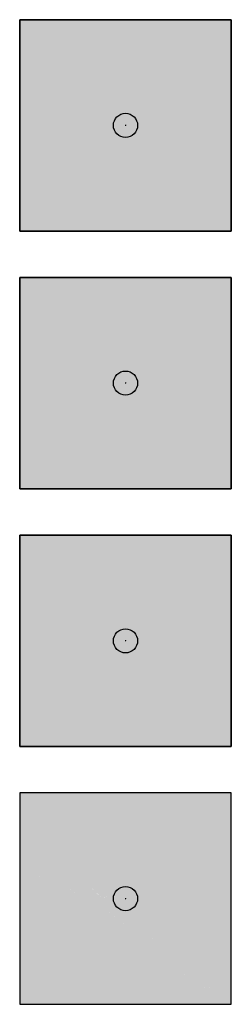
# Model space of a CAD drawing. Header units: millimetres. Extents: x -20879 to 80472, y -12121 to 39016.
# Tile 27 of 63: x 18211 to 18911, y 11460 to 14720. Entities that reach past the tile are written whole.
import ezdxf

# ---------------------------------------------------------------- set-up
doc = ezdxf.new("R2010")
doc.units = ezdxf.units.MM
doc.layers.add('DVD-VB-V_TEXT', color=7, linetype='Continuous')
doc.layers.add('FL6411--_EHBO', color=7, linetype='Continuous')
doc.layers.add('RVB-VB-V_Aanwijslijn', color=7, linetype='Continuous', true_color=0xff0001)
doc.styles.add('DVD_ALG 1.8mm_RE', font='arial.ttf', dxfattribs={"height": 1.8})

# ---------------------------------------------------------------- blocks, each defined once
blk = doc.blocks.new('RVB_EHBO_020_Icon')
at = {"layer": 'FL6411--_EHBO', "true_color": 0x008542}
h = blk.add_hatch(color=116, dxfattribs=at)
h.paths.add_polyline_path([(3.5, 3.5), (-3.5, 3.5), (-3.5, -3.5), (3.5, -3.5)])
h.paths.add_polyline_path([(-0.7784539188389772, 1.613826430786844), (-0.03004755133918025, 2.86820052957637), (0.6472356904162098, 1.329359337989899), (2.865824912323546, 2.210915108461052), (2.445235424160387, 0.4107555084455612), (2.905261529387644, -0.5425586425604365), (2.239362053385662, -0.7821513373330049), (1.747598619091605, -0.5566867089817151), (1.672638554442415, -0.2914297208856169), (2.011940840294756, -0.2914297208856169), (2.280018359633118, 0.4222409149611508), (1.471898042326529, 0.4222409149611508), (1.427430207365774, 0.5798349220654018), (1.008060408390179, 1.051321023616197, 0.5380762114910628), (0.6535882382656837, 1.000119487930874), (0.5900373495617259, 1.070556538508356, 0.6721805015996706), (0.2037770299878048, 0.9309275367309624), (0.02839588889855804, 1.12696716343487, 0.7053398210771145), (-0.3451339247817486, 0.9744551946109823, 0.2762196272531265), (-0.5973808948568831, 1.060316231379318, 0.2247626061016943), (-0.7581257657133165, 0.9373309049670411), (-0.9868428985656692, 0.4222409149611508), (-1.61709187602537, 0.4222409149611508), (-2.074551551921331, -0.2914297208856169), (-1.073237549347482, -0.2914297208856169), (-0.6043941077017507, -0.8936512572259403), (0.4337900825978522, -1.303619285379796), (1.315574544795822, -1.932750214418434), (1.315574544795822, -2.824495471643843), (-0.1748348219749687, -1.761053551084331), (-1.540861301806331, -2.864211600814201), (-1.467120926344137, -1.210058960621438), (-2.830606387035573, -1.128085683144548), (-1.807693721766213, 0.4670644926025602), (-2.871211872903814, 2.298046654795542)], flags=16)
h.paths.add_polyline_path([(-0.4633167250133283, 0.9040181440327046), (-0.04275264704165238, 0.4324812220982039, 0.7963097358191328), (0.1274956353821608, 0.5260415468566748), (-0.1888612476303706, 0.8975893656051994, -0.9657646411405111), (-0.05418723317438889, 1.020600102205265), (0.4083671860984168, 0.5016731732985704, 0.9625824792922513), (0.5481105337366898, 0.6169846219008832), (0.3499110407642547, 0.8438214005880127, -0.9838002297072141), (0.4960450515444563, 0.9757765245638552), (0.9306101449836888, 0.4875705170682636, 0.9160481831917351), (1.037383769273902, 0.5670281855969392), (0.7780981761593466, 0.8629806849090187, -0.979991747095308), (0.8988728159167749, 0.973184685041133), (1.302920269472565, 0.5208832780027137), (1.637115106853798, -0.6527626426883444), (2.868365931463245, -1.21775824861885), (2.868365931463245, -2.878314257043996), (0.4960450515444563, -1.184445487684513), (-0.5230306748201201, -0.7821513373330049), (-0.9042597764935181, -0.2914297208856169), (-0.4353655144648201, -0.2914297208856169), (-0.3820041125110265, -0.3580552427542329, 0.6198789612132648), (-0.2764075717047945, -0.3089758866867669), (-0.252386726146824, 0.1839187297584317), (-0.5179486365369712, 0.4799220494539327), (-0.816569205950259, 0.4799220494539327), (-0.6463209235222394, 0.8617355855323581, -0.4981293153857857)], flags=16)
at = {"layer": 'FL6411--_EHBO', "true_color": 0xf4f8f4}
h = blk.add_hatch(color=7, dxfattribs=at)
h.paths.add_polyline_path([(-0.03004755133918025, 2.86820052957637), (-0.7784539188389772, 1.613826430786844), (-2.871211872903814, 2.298046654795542), (-1.807693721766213, 0.4670644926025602), (-2.830606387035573, -1.128085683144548), (-1.467120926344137, -1.210058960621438), (-1.540861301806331, -2.864211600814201), (-0.1748348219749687, -1.761053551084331), (1.315574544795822, -2.824495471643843), (1.315574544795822, -1.932750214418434), (0.4337900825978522, -1.303619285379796), (-0.6043941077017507, -0.8936512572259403), (-1.073237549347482, -0.2914297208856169), (-2.074551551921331, -0.2914297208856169), (-1.61709187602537, 0.4222409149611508), (-0.9868428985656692, 0.4222409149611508), (-0.7581257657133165, 0.9373309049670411, -0.2247626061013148), (-0.5973808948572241, 1.060316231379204, -0.2762196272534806), (-0.3451339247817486, 0.9744551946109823, -0.705339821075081), (0.02839588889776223, 1.126967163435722), (0.2037770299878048, 0.9309275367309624, -0.6721805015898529), (0.5900373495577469, 1.07055653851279), (0.6535882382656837, 1.000119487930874, -0.5380762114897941), (1.008060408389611, 1.051321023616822), (1.427430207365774, 0.5798349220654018), (1.471898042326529, 0.4222409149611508), (2.280018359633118, 0.4222409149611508), (2.011940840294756, -0.2914297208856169), (1.672638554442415, -0.2914297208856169), (1.747598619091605, -0.5566867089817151), (2.239362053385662, -0.7821513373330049), (2.905261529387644, -0.5425586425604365), (2.445235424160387, 0.4107555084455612), (2.865824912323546, 2.210915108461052), (0.6472356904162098, 1.329359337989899)])
h.paths.add_polyline_path([(1.302920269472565, 0.5208832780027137), (0.8988728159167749, 0.973184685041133, 0.97999174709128), (0.7780981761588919, 0.8629806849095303), (1.037383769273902, 0.5670281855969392, -0.916048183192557), (0.9306101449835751, 0.4875705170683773), (0.4960450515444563, 0.9757765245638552, 0.9838002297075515), (0.3499110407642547, 0.8438214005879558), (0.5481105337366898, 0.6169846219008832, -0.9625824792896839), (0.4083671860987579, 0.5016731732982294), (-0.05418723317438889, 1.020600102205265, 0.9657646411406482), (-0.1888612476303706, 0.8975893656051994), (0.1274956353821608, 0.5260415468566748, -0.7963097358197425), (-0.04275264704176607, 0.4324812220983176), (-0.4633167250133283, 0.9040181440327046, 0.4981293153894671), (-0.6463209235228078, 0.8617355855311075), (-0.816569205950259, 0.4799220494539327), (-0.5179486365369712, 0.4799220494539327), (-0.252386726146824, 0.1839187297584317), (-0.2764075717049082, -0.3089758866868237, -0.6198789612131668), (-0.3820041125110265, -0.3580552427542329), (-0.4353655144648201, -0.2914297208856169), (-0.9042597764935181, -0.2914297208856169), (-0.5230306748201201, -0.7821513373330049), (0.4960450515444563, -1.184445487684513), (2.868365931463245, -2.878314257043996), (2.868365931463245, -1.21775824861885), (1.637115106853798, -0.6527626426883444)])
at = {"layer": 'Defpoints'}
blk.add_lwpolyline([(-3.5, -3.5), (3.5, -3.5), (3.5, 3.5), (-3.5, 3.5)], close=True, dxfattribs=at)
at = {"layer": 'FL6411--_EHBO', "color": 116, "true_color": 0x008542}
blk.add_lwpolyline([(-3.5, 3.5), (3.5, 3.5), (3.5, -3.5), (-3.5, -3.5)], close=True, dxfattribs=at)
blk = doc.blocks.new('RVB_EHBO_020')
at = {"layer": 'RVB-VB-V_Aanwijslijn'}
h = blk.add_hatch(color=256, dxfattribs=at)
h.dxf.hatch_style = 1
edge = h.paths.add_edge_path()
edge.add_arc((0, 0), 0.4, 0, 360)
at = {"layer": 'Defpoints'}
for points in [[(-0.01081208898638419, 0.007751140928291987), (0.01081208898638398, 0.007751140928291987)], [(-1.110223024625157e-16, 0.01657545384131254), (-1.040834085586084e-16, 0.007751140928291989)]]:
    blk.add_lwpolyline(points, dxfattribs=at)
at = {"layer": 'RVB-VB-V_Aanwijslijn'}
blk.add_line((0, 0.01033485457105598), (0, 0), dxfattribs=at)
blk.add_circle((0, 0), 0.4, dxfattribs=at)
blk.add_blockref('RVB_EHBO_020_Icon', (5.833335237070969e-08, 0))
at = {"layer": 'DVD-VB-V_TEXT', "lineweight": 5, "style": 'DVD_ALG 1.8mm_RE', "flags": 1}
blk.add_attdef('$RUIMTECODE', (8.120812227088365, 5.039125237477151), '', height=1.4, dxfattribs=at)
blk = doc.blocks.new('RVB_EHBO_021_Icon')
at = {"true_color": 0x008542}
h = blk.add_hatch(color=116, dxfattribs=at)
h.dxf.hatch_style = 1
h.paths.add_polyline_path([(3.499999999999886, 3.5), (-3.5, 3.5), (-3.5, -3.5), (3.499999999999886, -3.5)])
h.paths.add_polyline_path([(-0.5487590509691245, 2.469314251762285), (-0.5487565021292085, 2.873386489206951), (2.352594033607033, 2.873386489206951), (2.352594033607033, -2.867263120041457), (-0.5487565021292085, -2.867263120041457), (-0.5487565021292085, -1.009105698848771, -0.1677378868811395), (-0.8586834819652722, -0.5725278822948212, -0.1485505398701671), (-0.8764959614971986, 0.3194428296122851, -0.1723251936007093), (-0.5665435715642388, 0.7997699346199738), (-0.5487695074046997, 0.8116364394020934), (-0.5487633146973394, 1.793377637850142, 0.248611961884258), (-1.354104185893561, 0.6650709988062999), (-0.9679469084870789, 0.6650709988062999), (-1.661490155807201, -0.1054394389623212), (-2.352543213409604, 0.6650709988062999), (-1.9867140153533, 0.6650709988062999, -0.1036127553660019), (-1.727556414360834, 1.49603206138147, -0.1880713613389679)], flags=16)
h.paths.add_polyline_path([(-0.5487565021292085, 2.469315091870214, -0.1189326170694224), (0.4293544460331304, 2.548137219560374, -0.2071178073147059), (1.847009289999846, 1.640920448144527, -0.1500759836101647), (2.200133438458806, 0.4744952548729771), (1.572631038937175, 0.4744952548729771, 0.193090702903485), (1.227104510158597, 1.419801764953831, 0.1065463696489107), (0.6478558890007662, 1.839119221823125, 0.1306505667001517), (-0.005082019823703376, 1.94078502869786, 0.0799109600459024), (-0.5487565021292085, 1.793330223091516)], flags=0)
h.paths.add_polyline_path([(-0.2895989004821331, 0.8709182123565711), (0.8790369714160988, 0.8734592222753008, -0.2709534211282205), (1.318580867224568, 0.5024463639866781, -0.1680747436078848), (1.397301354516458, -0.4835925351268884, -0.2433342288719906), (0.966689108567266, -1.051508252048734, -0.1225114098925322), (0.891742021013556, -1.066767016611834), (-0.302303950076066, -1.0680502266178, 0.2103844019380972), (0.04573817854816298, -0.8316600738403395, 0.07458973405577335), (0.208337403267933, -0.4581062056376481, 0.1218022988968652), (0.221042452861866, 0.2025563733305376, 0.2925746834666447)], flags=0)
h = blk.add_hatch(color=116, dxfattribs=at)
h.dxf.hatch_style = 1
edge = h.paths.add_edge_path()
edge.add_line((-0.2895989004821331, 0.8709182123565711), (0.8790369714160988, 0.8734592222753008))
edge.add_arc((0.7816190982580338, 0.3121737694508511), 0.5696767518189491, 19.511799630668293, 80.15371234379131, ccw=False)
edge.add_arc((-0.06729409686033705, -0.1043568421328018), 1.512897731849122, -14.517069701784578, 23.64613289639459, ccw=False)
edge.add_arc((0.6330706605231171, -0.3513378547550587), 0.7755900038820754, 295.47694960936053, 350.18186523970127, ccw=False)
edge.add_arc((0.898545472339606, -0.9084941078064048), 0.1584190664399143, 267.5386234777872, 295.4769496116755, ccw=False)
edge.add_line((0.891742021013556, -1.066767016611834), (-0.302303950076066, -1.0680502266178))
edge.add_arc((-0.3967523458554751, -0.5545819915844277), 0.5220824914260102, 280.4225965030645, 327.9460838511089)
edge.add_arc((-1.118024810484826, -0.1029366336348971), 1.373092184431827, 327.9460838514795, 345.0091942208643)
edge.add_arc((-1.12120669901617, -0.1020845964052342), 1.376386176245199, 345.009194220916, 372.787393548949)
edge.add_arc((-0.5564954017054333, 0.1377532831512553), 0.7802336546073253, 4.764246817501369, 69.99680572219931)
edge = h.paths.add_edge_path()
edge.add_arc((0.1036418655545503, 0.4817893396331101), 2.091860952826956, 81.0423312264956, 108.17224097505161, ccw=False)
edge.add_arc((0.0901078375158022, 0.4567645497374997), 2.118709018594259, 33.980066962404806, 80.78616805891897, ccw=False)
edge.add_arc((0.1242767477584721, 0.4827144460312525), 2.075872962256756, -0.22685694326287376, 33.91323627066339, ccw=False)
edge.add_line((2.200133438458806, 0.4744952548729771), (1.572631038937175, 0.4744952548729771))
edge.add_arc((0.221585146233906, 0.5164650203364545), 1.351697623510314, 358.2206989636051, 401.9358349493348)
edge.add_arc((-0.03523551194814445, 0.2857429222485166), 1.696936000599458, 41.9358349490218, 66.26268733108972)
edge.add_arc((0.1301699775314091, 0.6618814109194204), 1.286035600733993, 66.2626873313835, 96.03694464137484)
edge.add_arc((0.1814446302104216, 0.1770431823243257), 1.773577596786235, 96.03694464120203, 114.3123528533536)
edge.add_line((-0.5487565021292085, 1.793330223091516), (-0.5487565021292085, 2.469315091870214))
at = {"layer": 'FL6411--_EHBO', "true_color": 0xf4f8f4}
h = blk.add_hatch(color=7, dxfattribs=at)
edge = h.paths.add_edge_path()
edge.add_line((-0.5487565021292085, 2.873386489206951), (2.352594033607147, 2.873386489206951))
edge.add_line((2.352594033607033, 2.873386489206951), (2.352594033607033, -2.867263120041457))
edge.add_line((2.352594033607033, -2.867263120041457), (-0.5487565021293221, -2.867263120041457))
edge.add_line((-0.5487565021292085, -2.867263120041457), (-0.5487565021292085, -1.009105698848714))
edge.add_arc((-0.07134308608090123, -0.3418918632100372), 0.8204254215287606, 196.3269174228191, 234.41503498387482, ccw=False)
edge.add_arc((0.600407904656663, -0.09722690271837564), 1.534554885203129, 164.2449775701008, 198.0430891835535, ccw=False)
edge.add_arc((-0.04538049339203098, 0.123297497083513), 0.853947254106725, 127.61111922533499, 166.7210277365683, ccw=False)
edge.add_line((-0.5665435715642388, 0.7997699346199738), (-0.548769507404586, 0.8116364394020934))
edge.add_line((-0.5487695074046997, 0.8116364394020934), (-0.5487565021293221, 2.873386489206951))
edge = h.paths.add_edge_path(flags=16)
edge.add_line((-0.2895989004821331, 0.8709182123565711), (0.8790369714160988, 0.8734592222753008))
edge.add_arc((0.7816190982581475, 0.3121737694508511), 0.5696767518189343, 19.511799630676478, 80.15371234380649, ccw=False)
edge.add_arc((-0.06729409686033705, -0.1043568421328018), 1.512897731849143, -14.517069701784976, 23.64613289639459, ccw=False)
edge.add_arc((0.6330706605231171, -0.3513378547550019), 0.7755900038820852, 295.476949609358, 350.18186523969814, ccw=False)
edge.add_arc((0.8985454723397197, -0.9084941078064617), 0.1584190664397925, 267.5386234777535, 295.4769496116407, ccw=False)
edge.add_line((0.891742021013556, -1.066767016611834), (-0.302303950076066, -1.0680502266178))
edge.add_arc((-0.3967523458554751, -0.5545819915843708), 0.522082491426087, 280.4225965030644, 327.9460838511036)
edge.add_arc((-1.118024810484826, -0.1029366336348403), 1.373092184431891, 327.9460838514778, 345.0091942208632)
edge.add_arc((-1.12120669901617, -0.1020845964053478), 1.376386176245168, 345.0091942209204, 372.7873935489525)
edge.add_arc((-0.5564954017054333, 0.1377532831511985), 0.7802336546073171, 4.764246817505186, 69.99680572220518)
edge = h.paths.add_edge_path()
edge.add_line((-2.352543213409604, 0.6650709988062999), (-1.661490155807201, -0.1054394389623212))
edge.add_line((-1.661490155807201, -0.1054394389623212), (-0.9679469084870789, 0.6650709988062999))
edge.add_line((-0.9679469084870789, 0.6650709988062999), (-1.354104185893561, 0.6650709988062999))
edge.add_arc((0.1130447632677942, 0.4694414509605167), 1.480134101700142, 116.55921611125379, 172.4049849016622, ccw=False)
edge.add_line((-0.5487565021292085, 1.793381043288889), (-0.5487565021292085, 2.469315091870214))
edge.add_arc((0.1098477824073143, 0.4711427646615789), 2.103913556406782, 108.2423927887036, 150.8475729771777)
edge.add_arc((0.1263083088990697, 0.4619612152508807), 2.12276162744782, 150.8475729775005, 174.5094336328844)
edge.add_line((-1.9867140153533, 0.6650709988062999), (-2.352543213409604, 0.6650709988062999))
edge = h.paths.add_edge_path(flags=16)
edge.add_arc((0.1036418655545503, 0.4817893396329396), 2.091860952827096, 81.0423312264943, 108.17224097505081, ccw=False)
edge.add_arc((0.0901078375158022, 0.4567645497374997), 2.118709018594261, 33.98006696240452, 80.78616805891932, ccw=False)
edge.add_arc((0.1242767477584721, 0.4827144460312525), 2.075872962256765, -0.22685694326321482, 33.91323627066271, ccw=False)
edge.add_line((2.200133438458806, 0.4744952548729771), (1.572631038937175, 0.4744952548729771))
edge.add_arc((0.221585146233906, 0.5164650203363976), 1.351697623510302, 358.220698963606, 401.9358349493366)
edge.add_arc((-0.03523551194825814, 0.2857429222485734), 1.696936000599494, 41.935834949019, 66.26268733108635)
edge.add_arc((0.1301699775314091, 0.6618814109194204), 1.286035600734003, 66.26268733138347, 96.03694464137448)
edge.add_arc((0.1814446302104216, 0.1770431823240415), 1.773577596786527, 96.03694464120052, 114.3123528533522)
edge.add_line((-0.5487565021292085, 1.793330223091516), (-0.5487565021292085, 2.469315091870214))
at = {"layer": 'Defpoints'}
blk.add_lwpolyline([(-3.5, -3.5), (3.5, -3.5), (3.5, 3.5), (-3.5, 3.5)], close=True, dxfattribs=at)
at = {"layer": 'FL6411--_EHBO', "color": 116, "true_color": 0x008542}
blk.add_lwpolyline([(-3.5, 3.5), (3.499999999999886, 3.5), (3.499999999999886, -3.5), (-3.5, -3.5)], close=True, dxfattribs=at)
blk = doc.blocks.new('RVB_EHBO_021')
at = {"layer": 'RVB-VB-V_Aanwijslijn'}
h = blk.add_hatch(color=256, dxfattribs=at)
h.dxf.hatch_style = 1
edge = h.paths.add_edge_path()
edge.add_arc((0, 0), 0.4, 0, 360)
at = {"layer": 'Defpoints'}
for points in [[(-0.01081208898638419, 0.007751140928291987), (0.01081208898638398, 0.007751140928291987)], [(-1.110223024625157e-16, 0.01657545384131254), (-1.040834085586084e-16, 0.007751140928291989)]]:
    blk.add_lwpolyline(points, dxfattribs=at)
at = {"layer": 'RVB-VB-V_Aanwijslijn'}
blk.add_line((0, 0.01033485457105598), (0, 0), dxfattribs=at)
blk.add_circle((0, 0), 0.4, dxfattribs=at)
blk.add_blockref('RVB_EHBO_021_Icon', (5.833335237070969e-08, 0))
at = {"layer": 'DVD-VB-V_TEXT', "lineweight": 5, "style": 'DVD_ALG 1.8mm_RE', "flags": 1}
blk.add_attdef('$RUIMTECODE', (8.120812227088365, 5.039125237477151), '', height=1.4, dxfattribs=at)
blk = doc.blocks.new('RVB_EHBO_022_Icon')
at = {"layer": 'FL6411--_EHBO', "true_color": 0x008542}
h = blk.add_hatch(color=116, dxfattribs=at)
h.dxf.hatch_style = 1
h.paths.add_polyline_path([(3.5, 3.500000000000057), (-3.5, 3.5), (-3.5, -3.5), (3.5, -3.499999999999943)])
h.paths.add_polyline_path([(0.005082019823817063, 1.94078502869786, 0.1306505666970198), (-0.6478558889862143, 1.839119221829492, 0.1065463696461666), (-1.227104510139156, 1.419801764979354, 0.1930907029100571), (-1.572631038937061, 0.4744952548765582), (-2.200133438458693, 0.4744952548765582, -0.1500759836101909), (-1.847009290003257, 1.640920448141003, -0.2071178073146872), (-0.4293544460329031, 2.548137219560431, -0.1189329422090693), (0.5487590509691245, 2.469314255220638), (0.5487565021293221, 2.873386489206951), (-2.35259403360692, 2.873386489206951), (-2.35259403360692, -2.867263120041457), (0.5487565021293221, -2.867263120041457), (0.5487565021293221, -1.009105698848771, 0.1677378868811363), (0.8586834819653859, -0.572527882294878, 0.148550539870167), (0.8764959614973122, 0.3194428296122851, 0.1723251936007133), (0.5665435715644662, 0.7997699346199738), (0.5487695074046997, 0.8116364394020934), (0.5487633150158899, 1.793327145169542, 0.07991202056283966)], flags=16)
h.paths.add_polyline_path([(1.7275564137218, 1.496032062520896, -0.1036127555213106), (1.986714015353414, 0.6650709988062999), (2.352543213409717, 0.6650709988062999), (1.661490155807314, -0.1054394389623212), (0.9679469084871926, 0.6650709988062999), (1.354104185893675, 0.6650709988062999, 0.2486133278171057), (0.5487565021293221, 1.793381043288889), (0.5487565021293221, 2.469315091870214, -0.1880716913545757)], flags=16)
h.paths.add_polyline_path([(0.2895989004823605, 0.8709182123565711, 0.2925746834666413), (-0.2210424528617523, 0.2025563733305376, 0.1218022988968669), (-0.2083374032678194, -0.4581062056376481, 0.07458973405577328), (-0.04573817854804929, -0.8316600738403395, 0.2103844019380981), (0.3023039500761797, -1.0680502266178), (-0.8917420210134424, -1.066767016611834, -0.1225114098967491), (-0.966689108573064, -1.051508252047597, -0.2433342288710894), (-1.39730135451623, -0.4835925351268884, -0.1680747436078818), (-1.318580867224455, 0.5024463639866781, -0.2709534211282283), (-0.8790369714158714, 0.8734592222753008)], flags=0)
at = {"layer": 'FL6411--_EHBO', "true_color": 0xf4f8f4}
h = blk.add_hatch(color=7, dxfattribs=at)
h.paths.add_polyline_path([(0.5487565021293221, -1.009105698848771, 0.1677378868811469), (0.8586834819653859, -0.5725278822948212, 0.1485505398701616), (0.8764959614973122, 0.3194428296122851, 0.1723251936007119), (0.5665435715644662, 0.7997699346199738), (0.5487695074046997, 0.8116364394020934), (0.5487633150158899, 1.793327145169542, 0.07991202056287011), (0.00508201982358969, 1.94078502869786, 0.1306505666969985), (-0.647855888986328, 1.839119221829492, 0.1065463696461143), (-1.227104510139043, 1.419801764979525, 0.1930907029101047), (-1.572631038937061, 0.4744952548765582), (-2.200133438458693, 0.4744952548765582, -0.1500759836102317), (-1.847009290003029, 1.640920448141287, -0.2071178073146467), (-0.4293544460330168, 2.548137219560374, -0.1189329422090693), (0.5487590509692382, 2.469314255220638), (0.5487565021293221, 2.873386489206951), (-2.35259403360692, 2.873386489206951), (-2.35259403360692, -2.867263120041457), (0.5487565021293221, -2.867263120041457)])
h.paths.add_polyline_path([(-0.9666891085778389, -1.051508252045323, 0.1225114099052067), (-0.8917420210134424, -1.066767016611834), (0.3023039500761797, -1.0680502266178, -0.2103844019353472), (-0.04573817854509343, -0.8316600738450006, -0.07458980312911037), (-0.2083375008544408, -0.4581058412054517), (-0.2083374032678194, -0.4581062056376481, -0.1218022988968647), (-0.2210424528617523, 0.2025563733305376, -0.2925746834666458), (0.2895989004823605, 0.8709182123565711), (-0.8790369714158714, 0.8734592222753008, 0.2709534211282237), (-1.318580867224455, 0.5024463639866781, 0.1680747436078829), (-1.39730135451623, -0.4835925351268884, 0.2433342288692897)], flags=16)
h.paths.add_polyline_path([(2.352543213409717, 0.6650709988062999), (1.986714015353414, 0.6650709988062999, 0.1036126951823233), (1.727556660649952, 1.496031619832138, 0.1880714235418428), (0.5487590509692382, 2.469314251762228), (0.5487633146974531, 1.793377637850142, -0.2486119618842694), (1.354104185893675, 0.6650709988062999), (0.9679469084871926, 0.6650709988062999), (1.661490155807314, -0.1054394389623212)])
at = {"layer": 'FL6411--_EHBO', "true_color": 0x008542}
h = blk.add_hatch(color=116, dxfattribs=at)
h.dxf.hatch_style = 1
edge = h.paths.add_edge_path()
edge.add_line((0.2895989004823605, 0.8709182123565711), (-0.8790369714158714, 0.8734592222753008))
edge.add_arc((-0.7816190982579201, 0.3121737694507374), 0.5696767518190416, 99.84628765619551, 160.4882003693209)
edge.add_arc((0.06729409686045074, -0.1043568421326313), 1.512897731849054, 156.3538671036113, 194.517069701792)
edge.add_arc((-0.6330706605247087, -0.351337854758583), 0.775590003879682, 189.8181347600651, 244.5230503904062)
edge.add_arc((-0.8985454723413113, -0.9084941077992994), 0.1584190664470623, 244.5230503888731, 272.4613765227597)
edge.add_line((-0.8917420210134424, -1.066767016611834), (0.3023039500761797, -1.0680502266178))
edge.add_arc((0.3967523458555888, -0.5545819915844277), 0.5220824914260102, 212.0539161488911, 259.5774034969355, ccw=False)
edge.add_arc((1.11802481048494, -0.1029366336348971), 1.373092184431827, 194.9908057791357, 212.0539161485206, ccw=False)
edge.add_arc((1.121206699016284, -0.1020845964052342), 1.376386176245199, 167.212606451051, 194.990805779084, ccw=False)
edge.add_arc((0.556495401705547, 0.1377532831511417), 0.7802336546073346, 110.00319427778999, 175.2357531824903, ccw=False)
at = {"layer": 'Defpoints'}
blk.add_lwpolyline([(-3.5, -3.5), (3.5, -3.5), (3.5, 3.5), (-3.5, 3.5)], close=True, dxfattribs=at)
at = {"layer": 'FL6411--_EHBO', "color": 116, "true_color": 0x008542}
blk.add_lwpolyline([(-3.5, 3.5), (3.5, 3.500000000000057), (3.5, -3.499999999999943), (-3.5, -3.5)], close=True, dxfattribs=at)
blk = doc.blocks.new('RVB_EHBO_022')
at = {"layer": 'RVB-VB-V_Aanwijslijn'}
h = blk.add_hatch(color=256, dxfattribs=at)
h.dxf.hatch_style = 1
edge = h.paths.add_edge_path()
edge.add_arc((0, 0), 0.4, 0, 360)
at = {"layer": 'Defpoints'}
for points in [[(-0.01081208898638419, 0.007751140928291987), (0.01081208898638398, 0.007751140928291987)], [(-1.110223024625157e-16, 0.01657545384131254), (-1.040834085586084e-16, 0.007751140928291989)]]:
    blk.add_lwpolyline(points, dxfattribs=at)
at = {"layer": 'RVB-VB-V_Aanwijslijn'}
blk.add_line((0, 0.01033485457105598), (0, 0), dxfattribs=at)
blk.add_circle((0, 0), 0.4, dxfattribs=at)
blk.add_blockref('RVB_EHBO_022_Icon', (5.833335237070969e-08, 0))
at = {"layer": 'DVD-VB-V_TEXT', "lineweight": 5, "style": 'DVD_ALG 1.8mm_RE', "flags": 1}
blk.add_attdef('$RUIMTECODE', (8.120812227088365, 5.039125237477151), '', height=1.4, dxfattribs=at)
blk = doc.blocks.new('RVB_EHBO_023_v01_Icon')
at = {"layer": 'FL6411--_EHBO', "true_color": 0x008542}
h = blk.add_hatch(color=116, dxfattribs=at)
h.dxf.hatch_style = 1
h.paths.add_polyline_path([(3.500000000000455, 3.499999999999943), (-3.499999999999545, 3.5), (-3.499999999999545, -3.5), (3.500000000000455, -3.500000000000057)])
h.paths.add_polyline_path([(-1.206429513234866, 1.312462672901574), (-1.183762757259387, 0.4188077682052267, 0.009099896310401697), (-0.8838413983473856, 0.1168688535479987, -0.2019712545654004), (-0.9580703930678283, 0.2931340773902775, -1), (-0.4652794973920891, 0.2931340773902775, -0.6685375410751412), (-0.8847589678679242, 0.1159294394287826, 0.01034359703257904), (-0.531789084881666, -0.2148455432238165, 0.01353881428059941), (-0.5259151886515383, -0.2201225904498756, 0.04638379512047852), (1.211892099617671, -1.510989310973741), (1.615231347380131, -1.312700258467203, -0.3659902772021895), (1.684329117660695, -1.17044253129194), (2.1734103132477, -0.9538254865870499), (2.172129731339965, -0.9091650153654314, -0.4226347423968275), (2.317903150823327, -0.7591518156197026), (2.586346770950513, -0.7591518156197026, -0.4058422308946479), (2.732120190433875, -0.900805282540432), (2.757292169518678, -1.778681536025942), (2.839551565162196, -2.812978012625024, -0.4439566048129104), (2.697441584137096, -2.970134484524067), (2.840271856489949, -2.97013448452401), (2.840271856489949, -3.110134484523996), (1.973668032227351, -3.110134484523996), (1.973668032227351, -2.659196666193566), (1.391230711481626, -2.659196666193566), (1.391230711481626, -2.208258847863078), (0.8087933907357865, -2.208258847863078), (0.8087933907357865, -1.757321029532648), (0.2263560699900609, -1.757321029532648), (0.2263560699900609, -1.306383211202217), (-0.3560812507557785, -1.306383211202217), (-0.3560812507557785, -0.8554453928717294), (-0.9385185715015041, -0.8554453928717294), (-0.9385185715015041, -0.4045075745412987), (-1.520955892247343, -0.4045075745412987), (-1.520955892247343, 0.04643024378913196), (-2.103393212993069, 0.04643024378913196), (-2.103393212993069, 0.4973680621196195), (-2.840261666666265, 0.4973680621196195), (-2.840261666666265, 0.6373680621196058), (-2.700261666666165, 0.6373680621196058, -0.7673269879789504), (-2.770261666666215, 0.8986116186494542), (-2.482587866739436, 1.064700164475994, 0.1716836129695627), (-2.432027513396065, 1.123864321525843), (-2.319510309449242, 1.41647924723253), (-2.18535995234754, 2.207291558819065, -0.3886361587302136), (-2.054343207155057, 2.294821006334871), (-1.783638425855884, 2.253253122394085, -0.350583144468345), (-1.635623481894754, 2.092460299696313), (-1.475879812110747, 1.632072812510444), (-1.221818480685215, 1.536391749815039, -0.6557981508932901)], flags=16)
h.paths.add_polyline_path([(-2.084810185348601, 2.543940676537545, -1), (-1.592019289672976, 2.543940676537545, -1)], flags=16)
h.paths.add_polyline_path([(1.119348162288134, 2.287737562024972), (1.702996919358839, 2.287737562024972), (1.702996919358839, 2.871056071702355), (2.285299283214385, 2.871056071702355), (2.285299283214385, 2.287737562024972), (2.868948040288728, 2.287737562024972), (2.868948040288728, 1.70439364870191), (2.285299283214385, 1.70439364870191), (2.285299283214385, 1.121075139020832), (1.702996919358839, 1.121075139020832), (1.702996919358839, 1.70439364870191), (1.119348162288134, 1.70439364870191)], flags=16)
h.paths.add_polyline_path([(-0.219290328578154, 0.1464784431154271), (0.3094636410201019, -0.2788398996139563, -0.21574993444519), (0.3878555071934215, -0.4337801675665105, 0.2019801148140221), (0.399477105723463, -0.4583379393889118), (1.131528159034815, -1.113715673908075, -0.9795916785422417), (0.946104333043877, -1.329629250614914), (0.2058137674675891, -0.71993959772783, 0.3077393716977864), (0.1666234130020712, -0.7163289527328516, -0.3045838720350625), (0.1018282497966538, -0.7107361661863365), (-0.5117881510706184, -0.2171460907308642, -0.0003376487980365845), (-0.5235395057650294, -0.2065959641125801, -0.3828249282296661), (-0.5340152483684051, -0.01210785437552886), (-0.4243285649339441, 0.1242513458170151, -0.414213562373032)], flags=16)
h.paths.add_polyline_path([(2.709593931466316, -0.4812075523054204, -1), (2.21680303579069, -0.4812075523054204, -1)], flags=16)
at = {"layer": 'FL6411--_EHBO', "true_color": 0xf4f8f4}
h = blk.add_hatch(color=7, dxfattribs=at)
h.dxf.hatch_style = 1
h.paths.add_polyline_path([(2.868948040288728, 2.287737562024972), (2.285299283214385, 2.287737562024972), (2.285299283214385, 2.871056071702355), (1.702996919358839, 2.871056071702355), (1.702996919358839, 2.287737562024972), (1.119348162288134, 2.287737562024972), (1.119348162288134, 1.70439364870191), (1.702996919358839, 1.70439364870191), (1.702996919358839, 1.121075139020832), (2.285299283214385, 1.121075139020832), (2.285299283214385, 1.70439364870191), (2.868948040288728, 1.70439364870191)])
h.paths.add_polyline_path([(-2.084810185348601, 2.543940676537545, 1), (-1.592019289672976, 2.543940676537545, 1)])
h.paths.add_polyline_path([(2.21680303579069, -0.4812075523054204, 1), (2.709593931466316, -0.4812075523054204, 1)], flags=17)
h.paths.add_polyline_path([(2.732120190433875, -0.9008052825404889, 0.4058422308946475), (2.586346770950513, -0.7591518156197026), (2.317903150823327, -0.7591518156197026, 0.4226347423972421), (2.172129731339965, -0.9091650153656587), (2.1734103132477, -0.9538254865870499), (1.684329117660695, -1.17044253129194, 0.36599027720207), (1.615231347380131, -1.312700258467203), (1.211892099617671, -1.510989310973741, -0.04621460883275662), (-0.5200377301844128, -0.2253956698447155, -0.02709253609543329), (-0.5317890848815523, -0.2148455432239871, -0.01944579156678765), (-1.183762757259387, 0.4188077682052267), (-1.206429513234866, 1.312462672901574, 0.6557981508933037), (-1.221818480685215, 1.536391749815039), (-1.475879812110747, 1.632072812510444), (-1.635623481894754, 2.092460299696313, 0.3505831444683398), (-1.783638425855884, 2.253253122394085), (-2.054343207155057, 2.294821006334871, 0.3886361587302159), (-2.18535995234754, 2.207291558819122), (-2.319510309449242, 1.41647924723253), (-2.432027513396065, 1.1238643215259, -0.1716836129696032), (-2.482587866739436, 1.064700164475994), (-2.770261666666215, 0.8986116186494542, 1), (-2.630261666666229, 0.6561245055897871), (-2.257681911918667, 0.8712335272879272, 0.1388723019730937), (-2.177912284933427, 0.9532981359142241), (-2.052432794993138, 1.185609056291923), (-1.840227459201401, 0.843740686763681, -0.1789184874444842), (-1.812174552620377, 0.767854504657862), (-1.812174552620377, 0.3281793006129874, 0.4105817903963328), (-1.672174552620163, 0.1864302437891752, 0.4178546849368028), (-1.528654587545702, 0.3281793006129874), (-1.528654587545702, 0.8993583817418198, 0.1720358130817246), (-1.580770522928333, 1.046343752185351), (-1.822775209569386, 1.344709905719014), (-1.747176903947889, 1.63204209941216), (-1.695417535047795, 1.488438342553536, 0.2149963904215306), (-1.632395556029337, 1.427954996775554), (-1.30373355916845, 1.305775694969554, 0.02321024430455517), (-1.292869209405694, 1.302475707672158), (-1.292510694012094, 0.2792836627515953, 0.06532625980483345), (1.108888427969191, -1.652390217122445), (1.64106725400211, -1.36233216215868, 0.3306589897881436), (1.783545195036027, -1.394454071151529), (2.180997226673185, -1.218420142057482), (2.191169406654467, -1.573176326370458), (1.934154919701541, -1.803125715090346, 0.2133829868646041), (1.856402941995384, -1.977019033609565), (1.856402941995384, -2.37744760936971, 0.410581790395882), (1.99640294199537, -2.519196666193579, 0.4178546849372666), (2.139922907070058, -2.37744760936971), (2.139922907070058, -2.11277240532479, -0.1789184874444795), (2.179668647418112, -2.04230287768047), (2.434095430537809, -1.826620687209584), (2.556080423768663, -2.847737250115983, 0.9786889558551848), (2.839551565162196, -2.812978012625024), (2.757292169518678, -1.778681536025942)])
h.paths.add_polyline_path([(0.3081350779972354, -0.2777800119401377), (-0.219290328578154, 0.1464784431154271, 0.4142135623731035), (-0.4243285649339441, 0.1242513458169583), (-0.5340152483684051, -0.0121078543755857, 0.3828249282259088), (-0.5235395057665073, -0.2065959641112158, 0.000337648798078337), (-0.5117881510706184, -0.2171460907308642), (0.1018282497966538, -0.7107361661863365, 0.3045838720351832), (0.1666234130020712, -0.7163289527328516, -0.3077393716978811), (0.2058137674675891, -0.71993959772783), (0.946104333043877, -1.329629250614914, 0.9795916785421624), (1.131528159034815, -1.113715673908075), (0.399477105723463, -0.4583379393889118, -0.2019801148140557), (0.3878555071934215, -0.4337801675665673, 0.2178625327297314)], flags=17)
h.paths.add_polyline_path([(-0.9580703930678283, 0.2931340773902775, 1), (-0.4652794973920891, 0.2931340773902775, 1)], flags=17)
h.paths.add_polyline_path([(-1.380955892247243, 0.1864302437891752), (-1.963393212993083, 0.1864302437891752), (-1.963393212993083, 0.6373680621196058), (-2.840261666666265, 0.6373680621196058), (-2.840261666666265, 0.4973680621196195), (-2.103393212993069, 0.4973680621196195), (-2.103393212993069, 0.04643024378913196), (-1.520955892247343, 0.04643024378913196), (-1.520955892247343, -0.4045075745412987), (-0.9385185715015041, -0.4045075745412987), (-0.9385185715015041, -0.8554453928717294), (-0.3560812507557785, -0.8554453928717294), (-0.3560812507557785, -1.306383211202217), (0.2263560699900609, -1.306383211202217), (0.2263560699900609, -1.757321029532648), (0.8087933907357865, -1.757321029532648), (0.8087933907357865, -2.208258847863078), (1.391230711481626, -2.208258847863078), (1.391230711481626, -2.659196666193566), (1.973668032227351, -2.659196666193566), (1.973668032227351, -3.110134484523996), (2.840271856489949, -3.110134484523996), (2.840271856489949, -2.97013448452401), (2.113668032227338, -2.97013448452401), (2.113668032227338, -2.519196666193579), (1.531230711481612, -2.519196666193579), (1.531230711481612, -2.068258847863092), (0.9487933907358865, -2.068258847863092), (0.9487933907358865, -1.617321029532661), (0.3663560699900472, -1.617321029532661), (0.3663560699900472, -1.166383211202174), (-0.2160812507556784, -1.166383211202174), (-0.2160812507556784, -0.715445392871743), (-0.7985185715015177, -0.715445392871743), (-0.7985185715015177, -0.2645075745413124), (-1.380955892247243, -0.2645075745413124)])
at = {"layer": 'FL6411--_EHBO', "true_color": 0x008542}
h = blk.add_hatch(color=116, dxfattribs=at)
h.dxf.hatch_style = 1
h.paths.add_polyline_path([(-1.292869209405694, 1.302475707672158, -0.02321024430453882), (-1.30373355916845, 1.305775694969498), (-1.632395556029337, 1.427954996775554, -0.2149963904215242), (-1.695417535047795, 1.488438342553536), (-1.747176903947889, 1.63204209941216), (-1.822775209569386, 1.344709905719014), (-1.580770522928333, 1.046343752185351, -0.1720358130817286), (-1.528654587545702, 0.8993583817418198), (-1.528654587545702, 0.3281793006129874, -0.4105817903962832), (-1.668654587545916, 0.1864302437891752), (-1.380955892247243, 0.1864302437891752), (-1.380955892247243, -0.2645075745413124), (-0.7985185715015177, -0.2645075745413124), (-0.7985185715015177, -0.715445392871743), (-0.2160812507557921, -0.715445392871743, -0.03096510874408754), (-1.292510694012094, 0.2792836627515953)])
h = blk.add_hatch(color=116, dxfattribs=at)
h.dxf.hatch_style = 1
h.paths.add_polyline_path([(-2.052432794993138, 1.185609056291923), (-2.177912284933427, 0.9532981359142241, -0.1388723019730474), (-2.257681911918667, 0.8712335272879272), (-2.630261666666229, 0.6561245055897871, -0.1316524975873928), (-2.700261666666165, 0.6373680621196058), (-1.963393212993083, 0.6373680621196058), (-1.963393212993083, 0.1864302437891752), (-1.66865458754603, 0.1864302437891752, -0.4178546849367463), (-1.812174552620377, 0.3281793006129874), (-1.812174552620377, 0.767854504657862, 0.1789184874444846), (-1.840227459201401, 0.843740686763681)])
h = blk.add_hatch(color=116, dxfattribs=at)
h.dxf.hatch_style = 1
h.paths.add_polyline_path([(-0.2160812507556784, -0.7154453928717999), (-0.2160812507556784, -1.166383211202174), (0.3663560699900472, -1.166383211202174), (0.3663560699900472, -1.617321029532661), (0.9487933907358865, -1.617321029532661), (0.9487933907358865, -2.068258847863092), (1.531230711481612, -2.068258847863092), (1.531230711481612, -2.519196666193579), (1.999922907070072, -2.519196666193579, -0.4178546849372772), (1.856402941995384, -2.37744760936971), (1.856402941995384, -1.977019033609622, -0.2133829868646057), (1.934154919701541, -1.803125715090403), (2.191169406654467, -1.573176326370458), (2.180997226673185, -1.218420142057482), (1.783545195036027, -1.394454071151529, -0.3306589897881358), (1.64106725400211, -1.36233216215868), (1.108888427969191, -1.652390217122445, -0.03429178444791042)])
h = blk.add_hatch(color=116, dxfattribs=at)
h.dxf.hatch_style = 1
h.paths.add_polyline_path([(2.434095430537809, -1.826620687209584), (2.179668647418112, -2.04230287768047, 0.1789184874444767), (2.139922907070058, -2.11277240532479), (2.139922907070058, -2.37744760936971, -0.4105817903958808), (1.999922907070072, -2.519196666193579), (2.113668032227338, -2.519196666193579), (2.113668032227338, -2.97013448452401), (2.697441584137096, -2.970134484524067, -0.37276685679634), (2.556080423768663, -2.847737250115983)])
at = {"layer": 'Defpoints'}
blk.add_lwpolyline([(-3.5, -3.5), (3.5, -3.5), (3.5, 3.5), (-3.5, 3.5)], close=True, dxfattribs=at)
at = {"layer": 'FL6411--_EHBO', "color": 116, "linetype": 'Continuous', "lineweight": 0, "true_color": 0x008542}
for points in [[(-3.5, -3.5), (3.5, -3.500000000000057), (3.500000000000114, 3.499999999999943), (-3.499999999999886, 3.5)], [(-3.499999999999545, 3.5), (-3.499999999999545, -3.5), (3.500000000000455, -3.500000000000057), (3.500000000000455, 3.499999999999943), (-3.499999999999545, 3.5)]]:
    blk.add_lwpolyline(points, close=True, dxfattribs=at)
blk = doc.blocks.new('RVB_EHBO_023_v01')
at = {"layer": 'RVB-VB-V_Aanwijslijn'}
h = blk.add_hatch(color=256, dxfattribs=at)
h.dxf.hatch_style = 1
edge = h.paths.add_edge_path()
edge.add_arc((0, 0), 0.4, 0, 360)
at = {"layer": 'Defpoints'}
for points in [[(-0.01081208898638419, 0.007751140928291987), (0.01081208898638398, 0.007751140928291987)], [(-1.110223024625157e-16, 0.01657545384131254), (-1.040834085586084e-16, 0.007751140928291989)]]:
    blk.add_lwpolyline(points, dxfattribs=at)
at = {"layer": 'RVB-VB-V_Aanwijslijn'}
blk.add_line((0, 0.01033485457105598), (0, 0), dxfattribs=at)
blk.add_circle((0, 0), 0.4, dxfattribs=at)
blk.add_blockref('RVB_EHBO_023_v01_Icon', (5.833335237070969e-08, 0))
at = {"layer": 'DVD-VB-V_TEXT', "lineweight": 5, "style": 'DVD_ALG 1.8mm_RE', "flags": 1}
blk.add_attdef('$RUIMTECODE', (8.120812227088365, 5.039125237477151), '', height=1.4, dxfattribs=at)

msp = doc.modelspace()

# ---------------------------------------------------------------- block references
at = {"xscale": 100, "yscale": 100, "zscale": 100}
for name, p in [('RVB_EHBO_020', (18561.16447486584, 14370.48379426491)), ('RVB_EHBO_021', (18561.16447486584, 13517.17014948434)), ('RVB_EHBO_022', (18561.16447486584, 12663.85650470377)), ('RVB_EHBO_023_v01', (18561.16447486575, 11810.38829598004))]:
    msp.add_blockref(name, p, dxfattribs=at)

doc.saveas('drawing.dxf')
